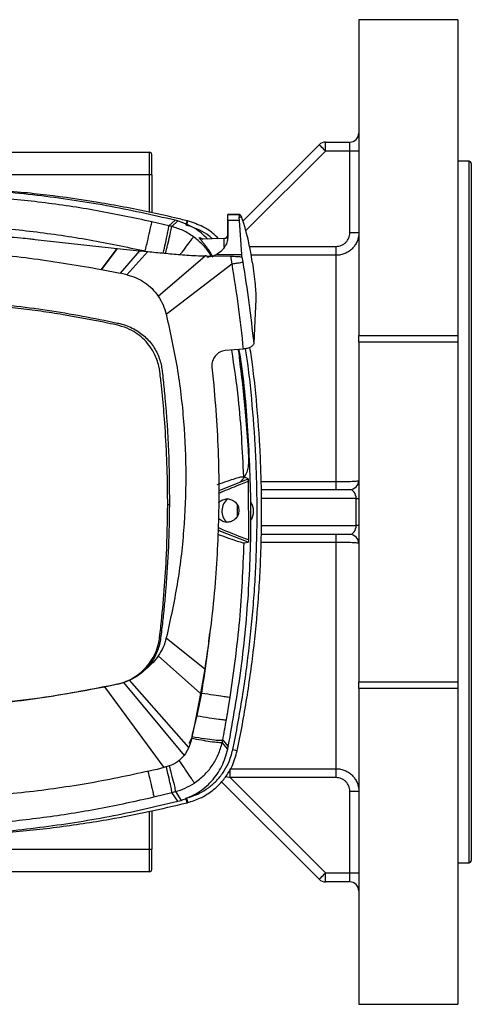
# Model space of a CAD drawing. Header units: millimetres. Extents: x 15 to 415, y 5 to 292.
# Tile 23 of 32: x 205 to 225, y 213 to 257. Entities that reach past the tile are written whole.
import ezdxf

# ---------------------------------------------------------------- set-up
doc = ezdxf.new("R2010")
doc.units = ezdxf.units.MM

msp = doc.modelspace()

# ---------------------------------------------------------------- linework, layer by layer
at = {"color": 7, "linetype": 'Continuous', "lineweight": 25}
for p, q in [((224.879, 256.7812), (220.479, 256.7812)), ((220.479, 256.7812), (220.479, 242.7255)), ((224.879, 256.7812), (224.879, 242.7255)), ((215.3359, 247.8381), (218.7183, 251.2205)), ((219.0012, 250.9376), (219.0012, 251.3376)), ((219.0012, 251.3376), (220.079, 251.3376)), ((220.079, 250.9376), (220.079, 251.3376)), ((189.779, 250.8812), (211.179, 250.8812)), ((211.179, 249.8812), (211.179, 250.8812)), ((211.279, 249.8812), (211.279, 250.7812)), ((220.079, 250.9376), (219.0012, 250.9376)), ((220.079, 247.3025), (220.079, 250.9376)), ((220.479, 250.9376), (220.079, 250.9376)), ((225.379, 250.4812), (224.879, 250.4812)), ((225.479, 250.3812), (225.479, 219.3812)), ((211.179, 249.8812), (189.779, 249.8812)), ((211.279, 249.8812), (211.179, 249.8812)), ((211.279, 249.8812), (211.279, 248.1844)), ((214.6602, 248.1098), (214.6602, 248.1095)), ((214.6602, 248.1098), (215.1997, 248.1092)), ((214.6602, 248.1095), (214.6602, 248.1094)), ((214.6602, 248.1095), (215.1974, 248.109)), ((215.1967, 248.1086), (214.6602, 248.1091)), ((215.1701, 247.9855), (215.1747, 248.0595)), ((215.1701, 247.9855), (215.2708, 248.0104)), ((215.174, 247.8487), (215.1701, 247.9855)), ((215.1747, 248.0595), (215.1967, 248.1086)), ((215.1747, 248.0595), (215.2372, 248.0748)), ((215.1967, 248.1088), (215.1974, 248.109)), ((215.1974, 248.109), (215.1997, 248.1092)), ((215.1997, 248.1092), (215.2372, 248.0748)), ((215.2372, 248.0748), (215.2708, 248.0104)), ((212.044, 247.6135), (211.2874, 247.7904)), ((212.044, 247.6135), (212.3181, 247.8604)), ((212.4375, 247.8288), (212.1645, 247.5833)), ((212.4375, 247.8288), (212.3181, 247.8604)), ((212.8083, 247.645), (212.8567, 247.8331)), ((212.8739, 247.8288), (212.8246, 247.641)), ((214.66, 247.8492), (214.6594, 247.133)), ((215.174, 247.8487), (214.66, 247.8492)), ((215.2841, 246.3396), (215.174, 247.8487)), ((214.5037, 247.0484), (213.4181, 247.0117)), ((214.5575, 247.0596), (214.6479, 247.1501)), ((214.6591, 247.1613), (214.6592, 247.1613)), ((220.479, 247.3025), (220.079, 247.3025)), ((206.0957, 247.0103), (209.7432, 246.6034)), ((209.7432, 246.6034), (209.0398, 245.6724)), ((209.0414, 245.6721), (209.7451, 246.6032)), ((209.7451, 246.6032), (209.7432, 246.6034)), ((209.7451, 246.6032), (210.7343, 246.5016)), ((219.479, 246.3013), (219.479, 246.6985)), ((210.7343, 246.5016), (209.8756, 245.5016)), ((210.1729, 245.4364), (211.1072, 246.4649)), ((210.7343, 246.5016), (211.1072, 246.4649)), ((211.5666, 244.482), (213.6594, 246.2717)), ((213.6594, 246.2717), (213.6528, 246.2717)), ((213.7055, 246.2725), (213.6594, 246.2717)), ((213.7055, 246.2717), (214.7736, 246.2589)), ((214.1605, 246.3408), (215.2841, 246.3396)), ((214.7736, 246.2589), (214.8343, 245.9156)), ((215.2816, 246.2359), (215.2566, 246.2304)), ((215.2816, 246.2359), (215.3223, 245.9946)), ((219.479, 236.2341), (219.479, 246.3013)), ((211.9203, 243.6838), (214.8343, 245.9156)), ((209.0414, 245.6721), (209.0398, 245.6724)), ((209.0414, 245.6721), (209.8756, 245.5016)), ((210.1729, 245.4364), (209.8756, 245.5016)), ((215.9055, 244.3393), (215.8666, 243.3929)), ((215.8666, 243.3935), (215.8087, 242.3842)), ((220.479, 242.7255), (224.879, 242.7255)), ((220.479, 242.439), (220.479, 242.7255)), ((224.879, 242.7255), (224.879, 242.439)), ((224.879, 242.439), (220.479, 242.439)), ((220.479, 242.439), (220.479, 227.3234)), ((224.879, 242.439), (224.879, 227.3234)), ((214.1098, 241.8319), (214.094, 241.8128)), ((214.5434, 242.0609), (214.5429, 242.0609)), ((215.3444, 242.1317), (214.5434, 242.0609)), ((213.9475, 241.3648), (213.9517, 241.3177)), ((213.9517, 241.3177), (214.0331, 240.5221)), ((214.2725, 235.8408), (215.5584, 236.3613)), ((215.5584, 236.3613), (215.3663, 236.452)), ((215.5707, 236.2546), (215.5804, 233.6391)), ((219.479, 235.8812), (219.479, 236.2341)), ((216.1492, 235.8812), (220.079, 235.8812)), ((212.0635, 235.2071), (211.9869, 235.2067)), ((220.3619, 235.4812), (220.479, 235.4812)), ((220.3619, 234.2812), (220.3619, 235.4812)), ((215.0809, 235.1918), (215.0809, 234.698)), ((215.5691, 233.539), (214.2799, 234.0486)), ((220.479, 234.2812), (220.3619, 234.2812)), ((215.3827, 233.5102), (215.5691, 233.539)), ((220.079, 233.8812), (216.1395, 233.8812)), ((219.479, 233.5282), (219.479, 233.8812)), ((219.479, 223.461), (219.479, 233.5282)), ((211.9252, 229.2783), (213.6359, 227.9063)), ((211.5711, 228.4799), (213.4487, 226.8079)), ((213.6359, 227.9063), (213.4487, 226.8079)), ((210.0205, 227.2906), (210.2915, 227.3953)), ((212.927, 224.4026), (210.2915, 227.3953)), ((220.479, 227.3234), (224.879, 227.3234)), ((220.479, 227.0368), (220.479, 227.3234)), ((224.879, 227.3234), (224.879, 227.0368)), ((209.1842, 227.0967), (211.8191, 223.5105)), ((209.7677, 227.2194), (209.1843, 227.0959)), ((209.7677, 227.2195), (209.7537, 227.2326)), ((209.7672, 227.2217), (210.0205, 227.2906)), ((210.0205, 227.2906), (212.7202, 224.0506)), ((224.879, 227.0368), (220.479, 227.0368)), ((220.479, 227.0368), (220.479, 212.9812)), ((224.879, 227.0368), (224.879, 212.9812)), ((213.4487, 226.8079), (213.1605, 225.3463)), ((213.2916, 225.8149), (213.498, 226.8291)), ((214.598, 225.636), (214.7657, 226.6442)), ((213.1605, 225.3463), (213.0249, 224.7103)), ((213.0249, 224.7103), (212.927, 224.4026)), ((213.068, 224.892), (213.0477, 224.8111)), ((214.4108, 224.6227), (214.4345, 224.7371)), ((214.4345, 224.7371), (214.6797, 224.4518)), ((212.927, 224.4026), (212.7826, 224.1365)), ((214.6558, 224.3327), (214.4108, 224.6227)), ((214.6558, 224.3327), (214.6797, 224.4518)), ((215.0768, 224.2545), (214.8801, 224.3029)), ((212.7826, 224.1365), (212.7202, 224.0506)), ((211.8171, 223.5099), (211.5132, 223.4308)), ((212.0566, 223.5837), (211.8191, 223.5105)), ((214.7621, 223.461), (219.479, 223.461)), ((214.7621, 223.0638), (214.7621, 223.461)), ((219.479, 223.0638), (219.479, 223.461)), ((219.479, 223.0638), (214.7621, 223.0638)), ((214.7621, 223.0638), (219.0012, 218.8247)), ((218.7183, 218.5419), (214.3778, 222.8825)), ((211.3784, 222.2054), (212.1787, 222.3997)), ((212.1787, 222.3997), (212.3347, 222.4407)), ((212.4333, 222.0105), (212.1787, 222.3997)), ((212.3347, 222.4407), (212.5881, 222.0538)), ((212.8486, 221.9466), (212.8004, 222.1487)), ((220.079, 222.4598), (220.479, 222.4598)), ((220.079, 218.8247), (220.079, 222.4598)), ((212.4333, 222.0105), (212.5881, 222.0538)), ((211.279, 221.5869), (211.279, 219.8812)), ((189.779, 219.8812), (211.179, 219.8812)), ((211.179, 219.8812), (211.279, 219.8812)), ((211.179, 218.8812), (211.179, 219.8812)), ((211.279, 218.9812), (211.279, 219.8812)), ((224.879, 219.2812), (225.379, 219.2812)), ((211.179, 218.8812), (189.779, 218.8812)), ((219.0012, 218.8247), (220.079, 218.8247)), ((219.0012, 218.4247), (219.0012, 218.8247)), ((220.079, 218.8247), (220.479, 218.8247)), ((220.079, 218.4247), (220.079, 218.8247)), ((220.079, 218.4247), (219.0012, 218.4247)), ((220.479, 212.9812), (224.879, 212.9812))]:
    msp.add_line(p, q, dxfattribs=at)
at = {"color": 8, "linetype": 'Continuous', "lineweight": 25}
for p, q in [((219.0012, 250.9376), (215.4625, 247.3989)), ((225.379, 219.2812), (225.379, 250.4812)), ((211.179, 248.2056), (211.179, 249.8812)), ((215.6206, 246.6985), (219.479, 246.6985)), ((219.479, 246.3013), (215.6954, 246.3013)), ((216.1417, 236.2341), (219.479, 236.2341)), ((220.3619, 235.4812), (216.1578, 235.4812)), ((214.2799, 234.0486), (214.2226, 234.0818)), ((216.1445, 234.2812), (220.3619, 234.2812)), ((219.479, 233.5282), (216.1352, 233.5282)), ((213.4576, 226.8602), (213.498, 226.8291)), ((213.2584, 225.8432), (213.2916, 225.8149)), ((212.9444, 224.5938), (213.0477, 224.8111)), ((214.5788, 223.1222), (214.7621, 223.0638)), ((211.179, 219.8812), (211.179, 221.5639))]:
    msp.add_line(p, q, dxfattribs=at)
at = {"color": 7, "linetype": 'Continuous', "lineweight": 25, "flags": 128}
for points in [[(219.0012, 250.9376), (218.946, 250.9928), (218.8929, 251.0459), (218.844, 251.0948), (218.8012, 251.1376), (218.766, 251.1728), (218.7398, 251.1989), (218.7237, 251.215), (218.7183, 251.2205)], [(214.659, 247.1991), (214.6591, 247.3451), (214.6594, 247.608), (214.6597, 247.8221), (214.6599, 247.9803), (214.6601, 248.0772), (214.6602, 248.1098)], [(210.9875, 246.4799), (210.9885, 246.4797), (210.9894, 246.4795)], [(214.8821, 224.3123), (214.9805, 224.2884), (215.0789, 224.2645)], [(212.8263, 222.1553), (212.8512, 222.0544), (212.876, 221.9535)], [(218.7183, 218.5419), (218.7237, 218.5473), (218.7398, 218.5634), (218.766, 218.5896), (218.8012, 218.6247), (218.844, 218.6676), (218.8929, 218.7165), (218.946, 218.7696), (219.0012, 218.8247)]]:
    msp.add_lwpolyline(points, dxfattribs=at)
at = {"color": 8, "linetype": 'Continuous', "lineweight": 25, "flags": 128}
msp.add_lwpolyline([(214.5034, 246.6527), (214.5035, 246.8238), (214.5037, 246.9556), (214.5037, 247.0315), (214.5037, 247.0484)], dxfattribs=at)
at = {"color": 7, "linetype": 'Continuous', "lineweight": 25}
for centre, radius, start, end in [((220.079, 251.7376), 0.4, 270, 0), ((219.0012, 250.9376), 0.4, 90, 135), ((211.179, 250.7812), 0.1, 0, 90), ((225.379, 250.3812), 0.1, 0, 90), ((9.7822, 248.0908), 204.878, 359.932451, 0.005137), ((204.8492, 244.485), 11.0018, 7.89273, 18.68923), ((214.4982, 247.2093), 0.161, 271.93898, 359.93845), ((220.079, 236.2812), 0.4, 270, 0), ((215.1, 234.917), 0.7042, 128.44819, 225.85998), ((215.1, 234.917), 0.7042, 325.74772, 34.29329), ((220.079, 233.4812), 0.4, 0, 90), ((225.379, 219.3812), 0.1, 270, 0), ((211.179, 218.9812), 0.1, 270, 0), ((219.0012, 218.8247), 0.4, 225, 270), ((220.079, 218.0247), 0.4, 0, 90)]:
    msp.add_arc(centre, radius, start, end, dxfattribs=at)
for centre, start_param, end_param in [((220.079, 235.4812), 4.712389, 6.2831853), ((220.079, 234.2812), 3.1415927, 4.712389)]:
    msp.add_ellipse(centre, major_axis=(0, 0.4), ratio=0.7071068, start_param=start_param, end_param=end_param, dxfattribs=at)
for points, knots in [([(212.3181, 247.8604), (211.3032, 248.0884), (209.2735, 248.5445), (206.1836, 248.9898), (203.0749, 249.2739), (200.9949, 249.3014), (199.9549, 249.3152)], [0, 0, 0, 0, 0.2500279, 0.5000201, 0.7500112, 1, 1, 1, 1]), ([(212.8567, 247.8331), (212.6698, 247.8787), (211.7348, 248.1067), (210.4158, 248.3849), (208.5206, 248.7212), (206.9956, 248.9387), (205.4343, 249.1083), (204.0145, 249.2285), (202.3523, 249.3228), (201.1035, 249.3359), (200.479, 249.3425)], [0, 0, 0, 0, 0.04618951, 0.23099132, 0.32337482, 0.50817663, 0.60056008, 0.70027559, 0.8501378, 1, 1, 1, 1]), ([(211.2874, 247.7904), (210.4763, 247.9624), (208.854, 248.3064), (206.3919, 248.6669), (203.9167, 248.9226), (202.2595, 248.9879), (201.431, 249.0205)], [0, 0, 0, 0, 0.24999026, 0.49999237, 0.74999916, 1, 1, 1, 1]), ([(210.9875, 246.4799), (210.163, 246.6541), (208.5139, 247.0025), (206.0102, 247.3601), (203.4931, 247.6064), (201.8085, 247.6589), (200.9661, 247.6851)], [0, 0, 0, 0, 0.24999388, 0.50000013, 0.75000633, 1, 1, 1, 1]), ([(210.9894, 246.4795), (211.032, 246.667), (211.117, 247.0419), (211.21, 247.4511), (211.2691, 247.7109), (211.2813, 247.7639), (211.2874, 247.7904)], [0, 0, 0, 0, 0.27973013, 0.55946144, 0.77973224, 1, 1, 1, 1]), ([(212.1645, 247.5833), (212.1444, 247.5884), (212.1043, 247.5987), (212.0641, 247.6086), (212.044, 247.6135)], [0, 0, 0, 0, 0.50065958, 1, 1, 1, 1]), ([(213.1327, 247.1272), (212.9823, 247.2253), (212.6806, 247.422), (212.3369, 247.5294), (212.1645, 247.5833)], [0, 0, 0, 0, 0.4985873, 1, 1, 1, 1]), ([(213.7691, 247.0235), (213.5824, 247.1969), (213.1946, 247.5569), (212.6961, 247.7359), (212.4375, 247.8288)], [0, 0, 0, 0, 0.4814678, 1, 1, 1, 1]), ([(212.8083, 247.645), (212.8098, 247.6447), (212.8127, 247.644), (212.8181, 247.6426), (212.8221, 247.6416), (212.8246, 247.641)], [0, 0, 0, 0, 0.2670264, 0.5340325, 1, 1, 1, 1]), ([(213.9722, 247.0304), (213.9224, 247.0766), (213.7567, 247.23), (213.3778, 247.4593), (213.0261, 247.5748), (212.8246, 247.641)], [0, 0, 0, 0, 0.1552469, 0.5160734, 1, 1, 1, 1]), ([(212.8739, 247.8288), (212.8707, 247.8296), (212.865, 247.8311), (212.8592, 247.8325), (212.8567, 247.8331)], [0, 0, 0, 0, 0.5600239, 1, 1, 1, 1]), ([(214.2517, 247.0399), (214.1625, 247.1264), (213.9519, 247.3308), (213.4964, 247.6231), (213.1047, 247.7526), (212.8739, 247.8288)], [0, 0, 0, 0, 0.2320137, 0.5476373, 1, 1, 1, 1]), ([(199.9789, 247.2811), (200.3464, 247.2795), (201.0998, 247.2762), (202.2275, 247.2548), (203.1326, 247.2245), (203.8105, 247.1927), (204.315, 247.1646), (204.871, 247.1271), (205.401, 247.0829), (205.8079, 247.0428), (206.0182, 247.019), (206.0957, 247.0103)], [0, 0, 0, 0, 0.1799648, 0.3689645, 0.5523596, 0.6234535, 0.7013241, 0.7997741, 0.8963775, 0.961782, 1, 1, 1, 1]), ([(214.0088, 246.223), (213.9385, 246.3391), (213.8456, 246.4926), (213.7342, 246.6447), (213.6603, 246.7415), (213.5756, 246.8469), (213.4803, 246.9593), (213.4125, 247.0427), (213.3825, 247.0904), (213.3993, 247.0908), (213.4061, 247.091)], [0, 0, 0, 0, 0.2639812, 0.3491611, 0.3975834, 0.5303357, 0.6635525, 0.7918515, 0.916467, 1, 1, 1, 1]), ([(213.413, 247.0934), (213.4301, 247.0869), (213.4631, 247.0743), (213.5206, 247.035), (213.5482, 247.0161)], [0, 0, 0, 0, 0.5188148, 1, 1, 1, 1]), ([(214.6594, 247.133), (214.6542, 247.0625), (214.6438, 246.9205), (214.5716, 246.7448), (214.4828, 246.6098), (214.371, 246.4778), (214.2451, 246.3959), (214.1605, 246.3408)], [0, 0, 0, 0, 0.2446366, 0.4923614, 0.6222831, 0.7462972, 1, 1, 1, 1]), ([(214.6592, 247.1311), (214.6592, 247.1409), (214.6592, 247.1968), (214.6592, 247.1974), (214.6592, 247.1978)], [0, 0, 0, 0, 0.1733843, 1, 1, 1, 1]), ([(220.479, 247.3025), (220.479, 247.2365), (220.4726, 247.1712), (220.4468, 247.0421), (220.4276, 246.9791), (220.3778, 246.8588), (220.3468, 246.8007), (220.2738, 246.6913), (220.2324, 246.6409), (220.1402, 246.5486), (220.0888, 246.5063), (219.9801, 246.4336), (219.9226, 246.4028), (219.8318, 246.3651), (219.8006, 246.3539), (219.7377, 246.3348), (219.706, 246.3269), (219.6101, 246.3078), (219.5451, 246.3013), (219.479, 246.3013)], [0, 0, 0, 0, 0.125, 0.125, 0.25, 0.25, 0.375, 0.375, 0.5, 0.5, 0.625, 0.625, 0.75, 0.75, 0.8125, 0.8125, 0.875, 0.875, 1, 1, 1, 1]), ([(219.479, 246.6985), (219.5188, 246.6985), (219.5579, 246.7025), (219.6347, 246.7179), (219.6729, 246.7296), (219.7457, 246.76), (219.7801, 246.7786), (219.8454, 246.8226), (219.8762, 246.8481), (219.9314, 246.9039), (219.9562, 246.9343), (220, 247.0003), (220.0185, 247.0353), (220.0483, 247.1078), (220.0598, 247.1458), (220.0752, 247.2235), (220.079, 247.2628), (220.079, 247.3025)], [0, 0, 0, 0, 0.125, 0.125, 0.25, 0.25, 0.375, 0.375, 0.5, 0.5, 0.625, 0.625, 0.75, 0.75, 0.875, 0.875, 1, 1, 1, 1]), ([(199.9754, 246.5368), (200.9882, 246.5167), (203.0142, 246.4764), (206.0436, 246.1874), (208.041, 245.8441), (209.0398, 245.6724)], [0, 0, 0, 0, 0.33325771, 0.66661092, 1, 1, 1, 1]), ([(211.1072, 246.4649), (211.2266, 246.4533), (211.466, 246.4302), (211.825, 246.3967), (212.1816, 246.3649), (212.5561, 246.3334), (212.945, 246.3044), (213.3176, 246.2805), (213.5522, 246.2744), (213.6528, 246.2717)], [0, 0, 0, 0, 0.1404098, 0.2814855, 0.4224683, 0.5602491, 0.7228033, 0.8811331, 1, 1, 1, 1]), ([(213.7265, 246.2308), (213.7273, 246.2307), (213.7355, 246.2304), (213.7659, 246.2313), (213.8322, 246.2361), (213.9708, 246.2574), (214.0845, 246.3074), (214.1605, 246.3408)], [0, 0, 0, 0, 0.00829313, 0.0762292, 0.20929792, 0.47184901, 1, 1, 1, 1]), ([(214.7736, 246.2589), (214.8277, 246.2579), (214.9361, 246.2559), (215.0772, 246.2494), (215.1921, 246.2409), (215.2351, 246.2339), (215.2566, 246.2304)], [0, 0, 0, 0, 0.2495855, 0.4995882, 0.7497141, 1, 1, 1, 1]), ([(215.2816, 246.2359), (215.2835, 246.2458), (215.2874, 246.2654), (215.2852, 246.315), (215.2841, 246.3396)], [0, 0, 0, 0, 0.5021504, 1, 1, 1, 1]), ([(214.8343, 245.9156), (214.8974, 245.9261), (215.0234, 245.9469), (215.1777, 245.9721), (215.2879, 245.9898), (215.3109, 245.993), (215.3223, 245.9946)], [0, 0, 0, 0, 0.2501095, 0.5000005, 0.7498913, 1, 1, 1, 1]), ([(214.8343, 245.9156), (214.9352, 245.2875), (215.1369, 244.0305), (215.2752, 242.7649), (215.3444, 242.1317)], [0, 0, 0, 0, 0.499668, 1, 1, 1, 1]), ([(215.3223, 245.9946), (215.4175, 245.3952), (215.608, 244.1956), (215.7418, 242.9883), (215.8087, 242.3842)], [0, 0, 0, 0, 0.4996866, 1, 1, 1, 1]), ([(215.7467, 245.9958), (215.7733, 245.8178), (215.8251, 245.4715), (215.8764, 245.0009), (215.9062, 244.6003), (215.9058, 244.4265), (215.9055, 244.3393)], [0, 0, 0, 0, 0.2564294, 0.4990828, 0.7486243, 1, 1, 1, 1]), ([(210.1729, 245.4364), (210.3117, 245.3974), (210.5896, 245.3192), (210.9667, 245.103), (211.3041, 244.8278), (211.4789, 244.5976), (211.5666, 244.482)], [0, 0, 0, 0, 0.2494863, 0.4996588, 0.7488542, 1, 1, 1, 1]), ([(211.5666, 244.482), (211.6434, 244.3569), (211.7969, 244.1066), (211.8792, 243.8248), (211.9203, 243.6838)], [0, 0, 0, 0, 0.4999573, 1, 1, 1, 1]), ([(211.9869, 235.2067), (211.9866, 235.3419), (211.9856, 236.0181), (211.9561, 237.2352), (211.8731, 238.7139), (211.7767, 239.8493), (211.705, 240.5437), (211.666, 240.8906), (211.648, 241.0453), (211.641, 241.1041), (211.6384, 241.1258), (211.6304, 241.1908), (211.5875, 241.4507), (211.4648, 241.8219), (211.2249, 242.2297), (210.9635, 242.5422), (210.6523, 242.8045), (210.273, 243.0329), (209.8177, 243.1826), (208.8266, 243.3831), (207.6712, 243.6099), (206.3453, 243.8126), (205.3481, 243.9443), (204.3481, 244.0538), (203.1119, 244.1611), (201.6372, 244.249), (200.4957, 244.2626), (199.9245, 244.2694)], [0, 0, 0, 0, 0.02155903, 0.10780602, 0.19405299, 0.25765368, 0.28945229, 0.30535139, 0.3133009, 0.31429458, 0.31479144, 0.31677883, 0.32473218, 0.35678299, 0.37832307, 0.39986317, 0.42140323, 0.44294333, 0.47003198, 0.49728433, 0.6042082, 0.65766043, 0.71111265, 0.76456488, 0.8180171, 0.90894471, 1, 1, 1, 1]), ([(199.9247, 244.3588), (200.9811, 244.3366), (203.0941, 244.2923), (206.2479, 243.9493), (208.4141, 243.5723), (209.6133, 243.3162), (209.7797, 243.2794), (209.8632, 243.2609)], [0, 0, 0, 0, 0.3163293, 0.6327337, 0.9489723, 0.9743906, 1, 1, 1, 1]), ([(211.9203, 243.6838), (212.0942, 242.8952), (212.4421, 241.317), (212.7219, 238.906), (212.8233, 236.4818), (212.7239, 234.0573), (212.4458, 231.6459), (212.0986, 230.0672), (211.9252, 229.2783)], [0, 0, 0, 0, 0.1665308, 0.3332587, 0.4999717, 0.6666893, 0.8334391, 1, 1, 1, 1]), ([(209.8632, 243.2609), (209.9712, 243.2323), (210.1875, 243.1751), (210.5696, 242.9977), (210.9848, 242.7037), (211.3708, 242.2525), (211.5894, 241.8138), (211.6991, 241.4475), (211.7262, 241.2635), (211.7396, 241.1724)], [0, 0, 0, 0, 0.1119187, 0.2241064, 0.4207385, 0.6174826, 0.8136898, 0.9076954, 1, 1, 1, 1]), ([(215.8087, 242.3842), (215.8005, 242.354), (215.7842, 242.2943), (215.6806, 242.2159), (215.5302, 242.1568), (215.405, 242.1399), (215.3444, 242.1317)], [0, 0, 0, 0, 0.2635415, 0.5213757, 0.768162, 1, 1, 1, 1]), ([(214.094, 241.8128), (214.0492, 241.7451), (213.9598, 241.6097), (213.9516, 241.4464), (213.9475, 241.3648)], [0, 0, 0, 0, 0.5001653, 1, 1, 1, 1]), ([(214.5429, 242.0609), (214.4598, 242.044), (214.2935, 242.0103), (214.171, 241.8914), (214.1098, 241.8319)], [0, 0, 0, 0, 0.4997626, 1, 1, 1, 1]), ([(214.6797, 224.4518), (214.8862, 225.6092), (215.2993, 227.9251), (215.6209, 231.4414), (215.7306, 234.9708), (215.5724, 238.4951), (215.3756, 240.8822), (215.1664, 242.078), (215.1599, 242.1154)], [0, 0, 0, 0, 0.1986258, 0.397403, 0.5961363, 0.7948543, 0.9935859, 1, 1, 1, 1]), ([(214.8821, 224.3123), (214.9211, 224.5056), (215.1164, 225.4726), (215.3473, 226.8348), (215.6137, 228.7897), (215.7737, 230.3605), (215.8807, 231.9352), (215.9522, 233.512), (215.9705, 235.0908), (215.9354, 236.6687), (215.8656, 238.2456), (215.7381, 239.8191), (215.5849, 241.2516), (215.4885, 241.8957), (215.4505, 242.1496)], [0, 0, 0, 0, 0.0329972, 0.1650172, 0.2310148, 0.3630347, 0.4290323, 0.4950298, 0.6270499, 0.6930475, 0.759045, 0.891065, 0.9570626, 1, 1, 1, 1]), ([(215.0789, 224.2645), (215.118, 224.4578), (215.3132, 225.4248), (215.5443, 226.787), (215.8113, 228.7418), (215.9719, 230.3125), (216.0796, 231.8872), (216.1521, 233.4639), (216.1716, 235.0426), (216.1378, 236.6206), (216.0694, 238.1975), (215.9439, 239.7712), (215.788, 241.2392), (215.6866, 241.9186), (215.6434, 242.2077)], [0, 0, 0, 0, 0.0328019, 0.1640404, 0.2296472, 0.3608857, 0.4264926, 0.4920995, 0.623338, 0.6889449, 0.7545518, 0.8857903, 0.9513972, 1, 1, 1, 1]), ([(215.1121, 242.1111), (215.1176, 242.085), (215.151, 241.9266), (215.2043, 241.3532), (215.3373, 240.4005), (215.4202, 239.4925), (215.459, 238.9956), (215.4656, 238.9118)], [0, 0, 0, 0, 0.0248819, 0.1508183, 0.5355528, 0.9217097, 1, 1, 1, 1]), ([(215.1204, 242.1119), (215.1607, 241.8693), (215.2526, 241.3166), (215.3918, 239.7692), (215.523, 238.3719), (215.5864, 237.1839), (215.5627, 236.8263), (215.4542, 236.4812), (215.287, 236.2932), (215.229, 236.2279)], [0, 0, 0, 0, 0.123006, 0.280287, 0.7770734, 0.8260271, 0.8747678, 0.9565583, 1, 1, 1, 1]), ([(211.7396, 241.1724), (211.741, 241.1609), (211.7577, 241.0182), (211.7872, 240.744), (211.8276, 240.3498), (211.9259, 239.2976), (212.0444, 237.584), (212.0571, 235.9992), (212.0635, 235.2071)], [0, 0, 0, 0, 0.00580644, 0.07212219, 0.13842052, 0.20470546, 0.60249053, 1, 1, 1, 1]), ([(214.0331, 240.5221), (214.0836, 239.9258), (214.1849, 238.7299), (214.2552, 236.9259), (214.2646, 235.156), (214.2125, 233.4268), (214.1004, 231.6883), (213.9213, 229.8461), (213.7337, 228.571), (213.6359, 227.9063)], [0, 0, 0, 0, 0.1418527, 0.2844831, 0.4278248, 0.5613703, 0.6945025, 0.8407473, 1, 1, 1, 1]), ([(214.1972, 236.0961), (214.1977, 236.0963), (214.2024, 236.0983), (214.3525, 236.1539), (214.6414, 236.2627), (215.0008, 236.381), (215.2728, 236.4561), (215.3347, 236.4534), (215.3663, 236.452)], [0, 0, 0, 0, 0.0007995, 0.0078973, 0.2509423, 0.499506, 0.7441223, 1, 1, 1, 1]), ([(215.5584, 236.3613), (215.5591, 236.3608), (215.5605, 236.36), (215.5626, 236.3515), (215.5647, 236.3396), (215.567, 236.3206), (215.5694, 236.292), (215.5703, 236.2672), (215.5707, 236.2546)], [0, 0, 0, 0, 0.13182974, 0.2709885, 0.40036824, 0.53144349, 0.76156425, 1, 1, 1, 1]), ([(219.479, 236.2341), (219.5451, 236.2341), (219.6101, 236.2344), (219.706, 236.2354), (219.7377, 236.2358), (219.8006, 236.2367), (219.8318, 236.2373), (219.9226, 236.2391), (219.9801, 236.2406), (220.0888, 236.2441), (220.1402, 236.2462), (220.2324, 236.2506), (220.2738, 236.253), (220.3468, 236.2582), (220.3778, 236.2609), (220.4276, 236.2665), (220.4468, 236.2694), (220.4726, 236.2753), (220.479, 236.2782), (220.479, 236.2812)], [0, 0, 0, 0, 0.125, 0.125, 0.1875, 0.1875, 0.25, 0.25, 0.375, 0.375, 0.5, 0.5, 0.625, 0.625, 0.75, 0.75, 0.875, 0.875, 1, 1, 1, 1]), ([(209.7537, 227.2326), (209.885, 227.2682), (210.147, 227.3393), (210.5096, 227.5282), (210.8372, 227.7694), (211.1183, 228.0643), (211.3471, 228.4011), (211.5149, 228.7722), (211.593, 229.067), (211.6198, 229.2416), (211.6253, 229.2848), (211.6275, 229.3033), (211.6328, 229.3465), (211.6535, 229.5195), (211.7329, 230.2118), (211.8442, 231.4014), (211.9594, 233.1986), (211.9768, 234.4681), (211.9869, 235.2067)], [0, 0, 0, 0, 0.0457786, 0.0913535, 0.1369282, 0.182503, 0.2280778, 0.2736526, 0.3192274, 0.3304224, 0.3332205, 0.3339201, 0.3367182, 0.3479108, 0.3926817, 0.5717866, 0.7508916, 1, 1, 1, 1]), ([(212.0635, 235.2071), (212.0533, 234.5854), (212.0329, 233.3424), (211.9375, 231.8549), (211.8397, 230.7442), (211.764, 230.0064), (211.7044, 229.5152), (211.6744, 229.269)], [0, 0, 0, 0, 0.313254, 0.6263292, 0.750713, 0.8750524, 1, 1, 1, 1]), ([(214.2529, 235.2864), (214.2583, 235.295), (214.2824, 235.3332), (214.351, 235.3794), (214.4688, 235.4433), (214.6351, 235.4742), (214.7998, 235.4429), (214.9205, 235.3808), (215.0272, 235.2939), (215.1288, 235.1499), (215.1449, 235.0151), (215.153, 234.9476)], [0, 0, 0, 0, 0.0243813, 0.1089824, 0.193812, 0.349605, 0.5058247, 0.590526, 0.6753965, 0.8377413, 1, 1, 1, 1]), ([(215.153, 234.9476), (215.1456, 234.8795), (215.1308, 234.7433), (215.0294, 234.5974), (214.9223, 234.5093), (214.8011, 234.4465), (214.635, 234.4146), (214.4678, 234.4461), (214.3489, 234.5105), (214.2752, 234.5626), (214.2479, 234.608), (214.2389, 234.623)], [0, 0, 0, 0, 0.1597055, 0.3194238, 0.4025878, 0.4859635, 0.6392844, 0.7926042, 0.8757265, 0.9590104, 1, 1, 1, 1]), ([(214.2079, 233.8985), (214.3569, 233.8426), (214.6537, 233.7314), (215.0178, 233.6052), (215.2897, 233.5205), (215.3515, 233.5137), (215.3827, 233.5102)], [0, 0, 0, 0, 0.252356, 0.5024691, 0.7487262, 1, 1, 1, 1]), ([(214.7657, 226.6442), (214.9258, 227.7833), (215.2461, 230.0617), (215.3372, 232.3607), (215.3827, 233.5102)], [0, 0, 0, 0, 0.4999852, 1, 1, 1, 1]), ([(215.5804, 233.6391), (215.58, 233.6271), (215.5793, 233.6032), (215.5772, 233.5765), (215.5751, 233.5588), (215.5732, 233.548), (215.5712, 233.5406), (215.5698, 233.5395), (215.5691, 233.539)], [0, 0, 0, 0, 0.2350563, 0.4662479, 0.5966799, 0.7278257, 0.8635392, 1, 1, 1, 1]), ([(220.479, 233.4812), (220.479, 233.4841), (220.4726, 233.4871), (220.4468, 233.493), (220.4276, 233.4959), (220.3778, 233.5015), (220.3468, 233.5042), (220.2738, 233.5093), (220.2324, 233.5117), (220.1402, 233.5162), (220.0888, 233.5182), (219.9801, 233.5217), (219.9226, 233.5232), (219.8318, 233.5251), (219.8006, 233.5256), (219.7377, 233.5266), (219.706, 233.527), (219.6101, 233.5279), (219.5451, 233.5282), (219.479, 233.5282)], [0, 0, 0, 0, 0.125, 0.125, 0.25, 0.25, 0.375, 0.375, 0.5, 0.5, 0.625, 0.625, 0.75, 0.75, 0.8125, 0.8125, 0.875, 0.875, 1, 1, 1, 1]), ([(211.6744, 229.269), (211.6596, 229.1762), (211.6297, 228.9899), (211.5253, 228.6626), (211.3511, 228.2952), (211.1548, 228.0561), (211.0567, 227.9367)], [0, 0, 0, 0, 0.1889117, 0.3793641, 0.6898842, 1, 1, 1, 1]), ([(211.9252, 229.2783), (211.8841, 229.1373), (211.8018, 228.8553), (211.648, 228.6051), (211.5711, 228.4799)], [0, 0, 0, 0, 0.499942, 1, 1, 1, 1]), ([(211.5711, 228.4799), (211.4962, 228.3787), (211.3467, 228.1767), (211.1532, 228.0166), (211.0567, 227.9367)], [0, 0, 0, 0, 0.5013704, 1, 1, 1, 1]), ([(211.0567, 227.9367), (210.9787, 227.8611), (210.8261, 227.7133), (210.5675, 227.5319), (210.383, 227.4406), (210.2915, 227.3953)], [0, 0, 0, 0, 0.3453426, 0.6754297, 1, 1, 1, 1]), ([(199.9552, 226.1689), (201.0523, 226.1927), (203.2464, 226.2404), (206.5239, 226.5962), (208.6771, 227.0205), (209.7537, 227.2326)], [0, 0, 0, 0, 0.33333558, 0.66666893, 1, 1, 1, 1]), ([(209.1843, 227.0959), (208.4759, 226.9611), (207.1091, 226.701), (205.1145, 226.4398), (203.2637, 226.2714), (201.5597, 226.1798), (200.4731, 226.1692), (199.9552, 226.1642)], [0, 0, 0, 0, 0.2327957, 0.4491893, 0.6491853, 0.8327877, 1, 1, 1, 1]), ([(213.498, 226.8291), (213.6779, 226.8014), (214.0378, 226.746), (214.4292, 226.6882), (214.6813, 226.6529), (214.7376, 226.6471), (214.7657, 226.6442)], [0, 0, 0, 0, 0.2797521, 0.5595082, 0.7797528, 1, 1, 1, 1]), ([(213.068, 224.892), (213.1046, 225.0446), (213.1782, 225.3522), (213.2536, 225.6599), (213.2916, 225.8149)], [0, 0, 0, 0, 0.4962723, 1, 1, 1, 1]), ([(213.2916, 225.8149), (213.4754, 225.7846), (213.8431, 225.7242), (214.2471, 225.6666), (214.5087, 225.6359), (214.5683, 225.636), (214.598, 225.636)], [0, 0, 0, 0, 0.27974414, 0.5594924, 0.77974386, 1, 1, 1, 1]), ([(214.4345, 224.7371), (214.4625, 224.8869), (214.5185, 225.1861), (214.5716, 225.4862), (214.598, 225.636)], [0, 0, 0, 0, 0.500824, 1, 1, 1, 1]), ([(214.4108, 224.6227), (214.3648, 224.6185), (214.2729, 224.6101), (213.9151, 224.6548), (213.4943, 224.7236), (213.1965, 224.782), (213.0477, 224.8111)], [0, 0, 0, 0, 0.2797313, 0.5594682, 0.7797322, 1, 1, 1, 1]), ([(213.068, 224.892), (213.2579, 224.8598), (213.6377, 224.7954), (214.0613, 224.7425), (214.3377, 224.722), (214.4022, 224.732), (214.4345, 224.7371)], [0, 0, 0, 0, 0.2797308, 0.5594664, 0.7797309, 1, 1, 1, 1]), ([(212.5881, 222.0538), (212.8393, 222.1528), (213.3419, 222.3509), (213.9584, 222.8879), (214.4336, 223.5534), (214.5818, 224.0729), (214.6558, 224.3327)], [0, 0, 0, 0, 0.2498144, 0.4998383, 0.7498943, 1, 1, 1, 1]), ([(212.8263, 222.1553), (213.0181, 222.217), (213.361, 222.3275), (213.8019, 222.6048), (214.1618, 222.9165), (214.4603, 223.287), (214.7261, 223.7446), (214.8242, 224.1002), (214.8801, 224.3029)], [0, 0, 0, 0, 0.192532, 0.3442496, 0.4959677, 0.6475211, 0.7990787, 1, 1, 1, 1]), ([(213.173, 222.8253), (213.3216, 222.9364), (213.6198, 223.1592), (213.9762, 223.5936), (214.2573, 224.0823), (214.3596, 224.4425), (214.4108, 224.6227)], [0, 0, 0, 0, 0.2483811, 0.4984712, 0.7490385, 1, 1, 1, 1]), ([(214.8821, 224.3123), (214.8819, 224.3114), (214.8816, 224.3098), (214.8809, 224.3066), (214.8804, 224.3043), (214.8801, 224.3029)], [0, 0, 0, 0, 0.2657859, 0.5316345, 1, 1, 1, 1]), ([(215.0768, 224.2545), (215.0772, 224.2564), (215.0779, 224.2597), (215.0786, 224.263), (215.0789, 224.2645)], [0, 0, 0, 0, 0.5599948, 1, 1, 1, 1]), ([(212.7202, 224.0506), (212.6267, 223.9484), (212.4399, 223.7442), (212.1843, 223.6372), (212.0566, 223.5837)], [0, 0, 0, 0, 0.500339, 1, 1, 1, 1]), ([(212.876, 221.9535), (213.0678, 222.0145), (213.4214, 222.1268), (213.8852, 222.4089), (214.2752, 222.7367), (214.6008, 223.1284), (214.901, 223.6273), (215.0119, 224.0227), (215.0768, 224.2545)], [0, 0, 0, 0, 0.1795661, 0.3310515, 0.4825366, 0.6340082, 0.7854803, 1, 1, 1, 1]), ([(211.5132, 223.4308), (210.5833, 223.2274), (208.7098, 222.8176), (205.8419, 222.4075), (202.9206, 222.1368), (200.9541, 222.1033), (199.9656, 222.0865)], [0, 0, 0, 0, 0.2450661, 0.4936995, 0.745491, 1, 1, 1, 1]), ([(219.479, 223.461), (219.5451, 223.461), (219.6101, 223.4545), (219.706, 223.4354), (219.7377, 223.4275), (219.8006, 223.4084), (219.8318, 223.3972), (219.9226, 223.3595), (219.9801, 223.3288), (220.0888, 223.2561), (220.1402, 223.2138), (220.2324, 223.1215), (220.2738, 223.0711), (220.3468, 222.9617), (220.3778, 222.9036), (220.4276, 222.7833), (220.4468, 222.7203), (220.4726, 222.5911), (220.479, 222.5259), (220.479, 222.4598)], [0, 0, 0, 0, 0.125, 0.125, 0.1875, 0.1875, 0.25, 0.25, 0.375, 0.375, 0.5, 0.5, 0.625, 0.625, 0.75, 0.75, 0.875, 0.875, 1, 1, 1, 1]), ([(220.079, 222.4598), (220.079, 222.4996), (220.0752, 222.5389), (220.0598, 222.6166), (220.0483, 222.6546), (220.0185, 222.727), (220, 222.762), (219.9562, 222.828), (219.9314, 222.8585), (219.8762, 222.9142), (219.8454, 222.9398), (219.7801, 222.9837), (219.7457, 223.0023), (219.6729, 223.0328), (219.6347, 223.0445), (219.5579, 223.0599), (219.5188, 223.0638), (219.479, 223.0638)], [0, 0, 0, 0, 0.125, 0.125, 0.25, 0.25, 0.375, 0.375, 0.5, 0.5, 0.625, 0.625, 0.75, 0.75, 0.875, 0.875, 1, 1, 1, 1]), ([(212.3347, 222.4407), (212.4819, 222.4883), (212.7765, 222.5835), (213.0408, 222.7447), (213.173, 222.8253)], [0, 0, 0, 0, 0.4998975, 1, 1, 1, 1]), ([(201.4868, 220.8893), (202.319, 220.9282), (203.9833, 221.0059), (206.4679, 221.2824), (208.9383, 221.6651), (210.565, 222.0253), (211.3784, 222.2054)], [0, 0, 0, 0, 0.2499987, 0.5000043, 0.7500072, 1, 1, 1, 1]), ([(212.8263, 222.1553), (212.8239, 222.1547), (212.8193, 222.1535), (212.8107, 222.1513), (212.8044, 222.1497), (212.8004, 222.1487)], [0, 0, 0, 0, 0.2709756, 0.5419364, 1, 1, 1, 1]), ([(200.0731, 220.4505), (201.1134, 220.4728), (203.1946, 220.5174), (206.303, 220.8277), (209.3919, 221.2995), (211.4193, 221.7735), (212.4333, 222.0105)], [0, 0, 0, 0, 0.2499072, 0.4999297, 0.7499181, 1, 1, 1, 1]), ([(200.479, 220.4402), (200.6785, 220.4409), (201.6759, 220.4446), (203.0721, 220.4949), (204.6642, 220.6057), (206.2533, 220.7539), (207.8368, 220.957), (209.5959, 221.2462), (211.1386, 221.5417), (212.2786, 221.8116), (212.8486, 221.9466)], [0, 0, 0, 0, 0.047903, 0.2395636, 0.3353745, 0.4311854, 0.622846, 0.7186568, 0.8593284, 1, 1, 1, 1]), ([(212.8486, 221.9466), (212.8537, 221.9479), (212.8629, 221.9502), (212.872, 221.9525), (212.876, 221.9535)], [0, 0, 0, 0, 0.5599955, 1, 1, 1, 1])]:
    msp.add_open_spline(points, degree=3, knots=knots, dxfattribs=at)
at = {"color": 8, "linetype": 'Continuous', "lineweight": 25}
for points, knots in [([(211.7884, 246.4004), (211.8229, 246.5481), (211.9012, 246.8841), (211.9835, 247.2645), (212.036, 247.5303), (212.0413, 247.5857), (212.044, 247.6135)], [0, 0, 0, 0, 0.23363516, 0.53126401, 0.76563317, 1, 1, 1, 1]), ([(211.8939, 246.3908), (211.9245, 246.5125), (211.9971, 246.8018), (212.0856, 247.1768), (212.1527, 247.4825), (212.1605, 247.5497), (212.1645, 247.5833)], [0, 0, 0, 0, 0.194778, 0.4631861, 0.7315935, 1, 1, 1, 1]), ([(213.1327, 247.1272), (213.1109, 247.1002), (213.0671, 247.0462), (212.8791, 246.7933), (212.6954, 246.5432), (212.5703, 246.3706), (212.5444, 246.335)], [0, 0, 0, 0, 0.3067268, 0.6134537, 0.9201822, 1, 1, 1, 1]), ([(213.9245, 246.2538), (213.9043, 246.2926), (213.8027, 246.4877), (213.5419, 246.7938), (213.2691, 247.0161), (213.1327, 247.1272)], [0, 0, 0, 0, 0.1105713, 0.5553003, 1, 1, 1, 1]), ([(215.3663, 236.452), (215.3119, 237.6066), (215.2229, 239.4938), (214.9443, 241.3616), (214.8362, 242.0868)], [0, 0, 0, 0, 0.61178653, 1, 1, 1, 1]), ([(214.2509, 235.7123), (214.3091, 235.7398), (214.3788, 235.7726), (214.4517, 235.8017), (214.7241, 235.912), (215.0806, 236.0562), (215.4488, 236.2052), (215.5576, 236.2493), (215.5707, 236.2546)], [0, 0, 0, 0, 0.13536364, 0.16179546, 0.16495637, 0.75314529, 0.97028663, 1, 1, 1, 1]), ([(215.5804, 233.6391), (215.2089, 233.7801), (214.7536, 233.9528), (214.3077, 234.1483), (214.2257, 234.1843)], [0, 0, 0, 0, 0.815969, 1, 1, 1, 1]), ([(213.498, 226.8291), (213.5913, 227.4157), (213.7322, 228.3011), (213.8245, 229.1926), (213.8556, 229.4934)], [0, 0, 0, 0, 0.66266502, 1, 1, 1, 1]), ([(212.4891, 223.8315), (212.566, 223.7172), (212.7444, 223.4518), (212.9532, 223.1439), (213.1091, 222.9157), (213.1517, 222.8555), (213.173, 222.8253)], [0, 0, 0, 0, 0.2272818, 0.5274253, 0.7637113, 1, 1, 1, 1]), ([(212.1787, 222.3997), (212.1722, 222.4431), (212.1592, 222.5299), (212.0932, 222.8379), (212.0139, 223.1863), (211.9515, 223.4442), (211.9274, 223.5439)], [0, 0, 0, 0, 0.2754988, 0.5510005, 0.8265021, 1, 1, 1, 1]), ([(212.0558, 223.5843), (212.0875, 223.4654), (212.1661, 223.1705), (212.2533, 222.821), (212.3164, 222.5506), (212.3286, 222.4774), (212.3347, 222.4407)], [0, 0, 0, 0, 0.2079992, 0.5156318, 0.7578143, 1, 1, 1, 1]), ([(211.1077, 223.3472), (211.1366, 223.2249), (211.207, 222.927), (211.2897, 222.5778), (211.3529, 222.3116), (211.3699, 222.2408), (211.3784, 222.2054)], [0, 0, 0, 0, 0.2130276, 0.5187128, 0.7593549, 1, 1, 1, 1])]:
    msp.add_open_spline(points, degree=3, knots=knots, dxfattribs=at)

doc.saveas('drawing.dxf')
